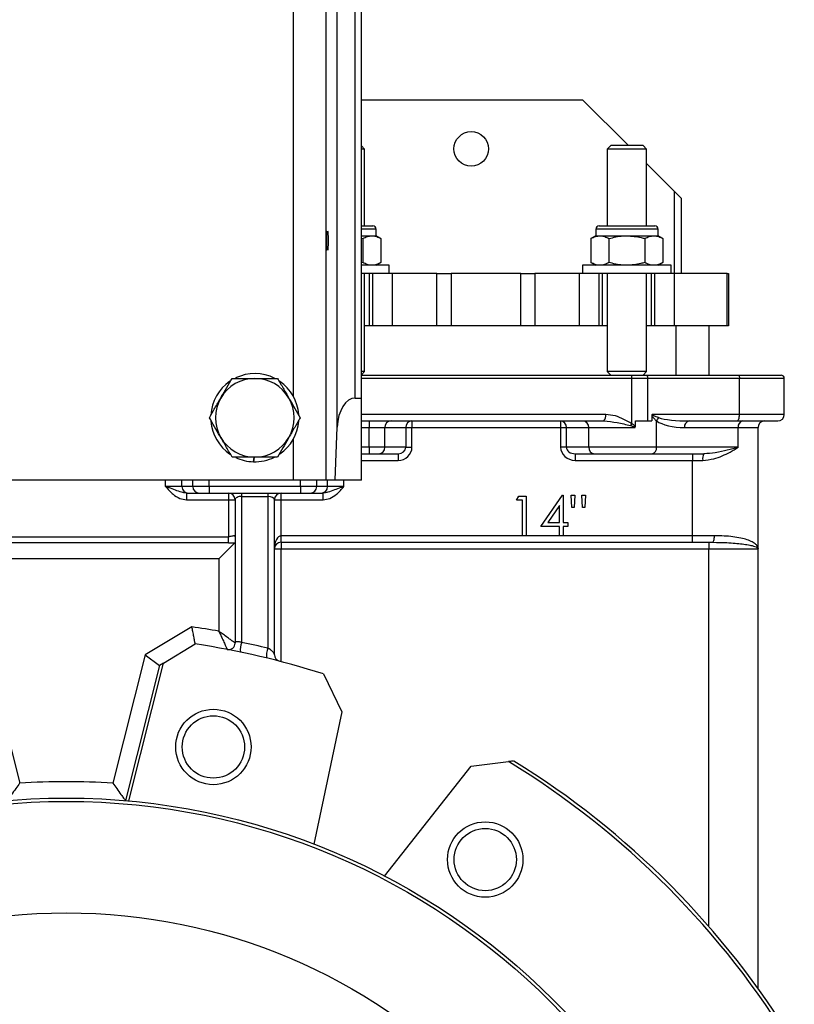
# Model space of a CAD drawing. Header units: millimetres. Extents: x 757 to 3489, y -202 to 2655.
# Tile 8 of 39: x 1776 to 2012, y 1056 to 1356. Entities that reach past the tile are written whole.
import ezdxf

# ---------------------------------------------------------------- set-up
doc = ezdxf.new("R2010")
doc.units = ezdxf.units.MM

msp = doc.modelspace()

# ---------------------------------------------------------------- linework, layer by layer
at = {"color": 7, "linetype": 'Continuous', "lineweight": 25}
for p, q in [((1869.48, 1215.64), (1869.48, 1745.64)), ((1872.81, 1231.78), (1872.81, 1729.51)), ((1878.29, 1240.64), (1878.29, 1720.64)), ((1880.16, 1240.64), (1880.16, 1720.64)), ((1880.16, 1331.64), (1947.66, 1331.64)), ((1961.66, 1317.64), (1947.66, 1331.64)), ((1881.16, 1316.57), (1880.16, 1317.57)), ((1881.16, 1316.57), (1880.16, 1316.57)), ((1881.16, 1293.13), (1881.16, 1316.57)), ((1956.24, 1317.64), (1955.16, 1316.57)), ((1955.16, 1316.57), (1955.16, 1293.13)), ((1967.16, 1316.57), (1955.16, 1316.57)), ((1966.09, 1317.64), (1956.24, 1317.64)), ((1967.16, 1316.57), (1966.09, 1317.64)), ((1967.16, 1293.13), (1967.16, 1316.57)), ((1975.66, 1303.64), (1967.16, 1312.14)), ((1975.66, 1303.64), (1977.66, 1301.64)), ((1977.66, 1301.64), (1977.66, 1278.63)), ((1880.16, 1293.13), (1883.66, 1293.13)), ((1884.66, 1290.13), (1884.66, 1292.13)), ((1951.66, 1292.13), (1951.66, 1290.13)), ((1952.66, 1293.13), (1969.66, 1293.13)), ((1970.66, 1290.13), (1970.66, 1292.13)), ((1880.16, 1290.13), (1883.39, 1290.13)), ((1880.16, 1289.42), (1880.65, 1289.29)), ((1880.65, 1289.29), (1880.65, 1281.98)), ((1883.39, 1290.13), (1884.66, 1290.13)), ((1886.13, 1289.29), (1884.66, 1290.13)), ((1886.13, 1289.29), (1886.13, 1281.98)), ((1951.66, 1290.13), (1950.19, 1289.29)), ((1950.19, 1289.29), (1950.19, 1281.98)), ((1951.66, 1290.13), (1952.94, 1290.13)), ((1952.94, 1290.13), (1961.16, 1290.13)), ((1955.68, 1289.29), (1955.68, 1281.98)), ((1961.16, 1290.13), (1969.39, 1290.13)), ((1966.65, 1289.29), (1966.65, 1281.98)), ((1969.39, 1290.13), (1970.66, 1290.13)), ((1972.13, 1289.29), (1970.66, 1290.13)), ((1972.13, 1289.29), (1972.13, 1281.98)), ((1880.65, 1281.98), (1880.16, 1281.86)), ((1888.66, 1281.13), (1880.16, 1281.13)), ((1884.66, 1281.13), (1886.13, 1281.98)), ((1888.66, 1278.63), (1888.66, 1281.13)), ((1947.66, 1281.13), (1947.66, 1278.63)), ((1961.16, 1281.13), (1947.66, 1281.13)), ((1950.19, 1281.98), (1951.66, 1281.13)), ((1974.66, 1281.13), (1961.16, 1281.13)), ((1970.66, 1281.13), (1972.13, 1281.98)), ((1974.66, 1278.63), (1974.66, 1281.13)), ((1883.4, 1278.63), (1880.16, 1278.63)), ((1881.16, 1248.72), (1881.16, 1278.63)), ((1882.66, 1262.63), (1882.66, 1278.63)), ((1883.66, 1278.63), (1883.4, 1278.63)), ((1883.66, 1262.63), (1883.66, 1278.63)), ((1889.66, 1278.63), (1883.66, 1278.63)), ((1889.66, 1262.63), (1889.66, 1278.63)), ((1903.23, 1278.63), (1889.66, 1278.63)), ((1903.23, 1262.63), (1903.23, 1278.63)), ((1903.23, 1278.63), (1907.56, 1278.63)), ((1907.56, 1278.63), (1907.56, 1262.63)), ((1928.77, 1278.63), (1907.56, 1278.63)), ((1928.77, 1262.63), (1928.77, 1278.63)), ((1928.77, 1278.63), (1933.1, 1278.63)), ((1933.1, 1278.63), (1933.1, 1262.63)), ((1946.66, 1278.63), (1933.1, 1278.63)), ((1946.66, 1262.63), (1946.66, 1278.63)), ((1952.66, 1278.63), (1946.66, 1278.63)), ((1952.66, 1262.63), (1952.66, 1278.63)), ((1952.93, 1278.63), (1952.66, 1278.63)), ((1961.16, 1278.63), (1952.93, 1278.63)), ((1953.66, 1262.63), (1953.66, 1278.63)), ((1955.16, 1278.63), (1955.16, 1248.72)), ((1969.4, 1278.63), (1961.16, 1278.63)), ((1967.16, 1248.72), (1967.16, 1278.63)), ((1968.66, 1262.63), (1968.66, 1278.63)), ((1969.66, 1278.63), (1969.4, 1278.63)), ((1969.66, 1262.63), (1969.66, 1278.63)), ((1975.66, 1278.63), (1969.66, 1278.63)), ((1975.66, 1262.63), (1975.66, 1278.63)), ((1991.69, 1278.63), (1975.66, 1278.63)), ((1991.69, 1262.63), (1991.69, 1278.63)), ((1991.69, 1278.63), (1992.16, 1278.63)), ((1992.16, 1278.63), (1992.16, 1262.63)), ((1882.66, 1262.63), (1881.16, 1262.63)), ((1883.66, 1262.63), (1882.66, 1262.63)), ((1889.66, 1262.63), (1883.66, 1262.63)), ((1903.23, 1262.63), (1889.66, 1262.63)), ((1907.56, 1262.63), (1903.23, 1262.63)), ((1928.77, 1262.63), (1907.56, 1262.63)), ((1933.1, 1262.63), (1928.77, 1262.63)), ((1946.66, 1262.63), (1933.1, 1262.63)), ((1952.66, 1262.63), (1946.66, 1262.63)), ((1953.66, 1262.63), (1952.66, 1262.63)), ((1955.16, 1262.63), (1953.66, 1262.63)), ((1968.66, 1262.63), (1967.16, 1262.63)), ((1969.66, 1262.63), (1968.66, 1262.63)), ((1975.66, 1262.63), (1969.66, 1262.63)), ((1991.69, 1262.63), (1975.66, 1262.63)), ((1986.16, 1262.63), (1986.16, 1247.64)), ((1992.16, 1262.63), (1991.69, 1262.63)), ((1880.16, 1247.72), (1881.16, 1248.72)), ((1881.16, 1248.72), (1880.16, 1248.72)), ((1880.16, 1247.64), (1962.37, 1247.64)), ((1955.16, 1248.72), (1956.24, 1247.64)), ((1967.16, 1248.72), (1955.16, 1248.72)), ((1962.37, 1247.64), (1967.06, 1247.64)), ((1962.63, 1232.81), (1962.63, 1246.64)), ((1967.51, 1246.64), (1962.63, 1246.64)), ((1966.09, 1247.64), (1967.16, 1248.72)), ((1967.06, 1247.64), (1995.06, 1247.64)), ((1967.51, 1233.64), (1967.51, 1246.64)), ((1995.51, 1246.64), (1967.51, 1246.64)), ((1995.06, 1247.64), (2008.16, 1247.64)), ((1995.51, 1235.64), (1995.51, 1246.64)), ((2009.16, 1246.64), (1995.51, 1246.64)), ((2009.16, 1235.64), (2009.16, 1246.64)), ((1878.29, 1240.64), (1880.16, 1240.64)), ((1880.16, 1215.64), (1880.16, 1240.64)), ((1968.73, 1235.22), (1968.73, 1233.64)), ((1995.51, 1235.64), (1968.86, 1235.64)), ((2009.16, 1235.64), (1995.51, 1235.64)), ((1872.15, 1215.64), (1872.81, 1231.78)), ((1880.16, 1233.64), (1954.16, 1233.64)), ((1882.58, 1233.64), (1882.58, 1231.64)), ((1882.58, 1231.64), (1887.32, 1231.64)), ((1882.58, 1225.64), (1882.58, 1231.64)), ((1887.32, 1225.64), (1887.32, 1231.64)), ((1887.32, 1231.64), (1893.7, 1231.64)), ((1893.7, 1231.64), (1893.7, 1225.64)), ((1893.7, 1231.64), (1895.59, 1231.64)), ((1895.59, 1233.64), (1895.59, 1231.64)), ((1895.59, 1231.64), (1940.92, 1231.64)), ((1895.59, 1225.64), (1895.59, 1231.64)), ((1940.92, 1233.64), (1940.92, 1231.64)), ((1940.92, 1231.64), (1942.71, 1231.64)), ((1940.92, 1231.64), (1940.92, 1225.64)), ((1942.71, 1231.64), (1949.51, 1231.64)), ((1942.71, 1225.64), (1942.71, 1231.64)), ((1949.51, 1231.64), (1963.6, 1231.64)), ((1949.51, 1225.64), (1949.51, 1231.64)), ((1963.73, 1231.98), (1963.73, 1233.64)), ((1963.73, 1233.64), (1968.73, 1233.64)), ((1970.2, 1225.64), (1970.2, 1233.68)), ((1978.74, 1231.64), (1995.07, 1231.64)), ((1980.13, 1233.64), (1994.6, 1233.64)), ((1994.6, 1233.64), (2007.16, 1233.64)), ((1995.07, 1225.64), (1995.07, 1231.64)), ((1995.07, 1231.64), (2001.16, 1231.64)), ((2001.16, 1194.64), (2001.16, 1231.64)), ((1882.58, 1225.64), (1882.58, 1223.64)), ((1887.32, 1225.64), (1882.58, 1225.64)), ((1893.7, 1225.64), (1887.32, 1225.64)), ((1893.7, 1225.64), (1895.59, 1225.64)), ((1942.71, 1225.64), (1940.92, 1225.64)), ((1949.51, 1225.64), (1942.71, 1225.64)), ((1970.2, 1225.64), (1949.51, 1225.64)), ((1995.07, 1225.64), (1970.2, 1225.64)), ((1847.22, 1221.2), (1847.48, 1222.64)), ((1847.49, 1222.64), (1847.23, 1221.2)), ((1880.16, 1223.64), (1882.58, 1223.64)), ((1882.58, 1223.64), (1885.42, 1223.64)), ((1885.42, 1223.64), (1891.37, 1223.64)), ((1891.37, 1223.64), (1891.37, 1221.64)), ((1945.38, 1223.64), (1951.3, 1223.64)), ((1945.38, 1223.64), (1945.38, 1221.64)), ((1951.3, 1223.64), (1968.81, 1223.64)), ((1968.81, 1223.64), (1984.59, 1223.64)), ((1981.16, 1223.64), (1981.16, 1221.64)), ((1945.38, 1221.64), (1981.16, 1221.64)), ((1981.16, 1221.64), (1984.28, 1221.64)), ((1981.16, 1198.64), (1981.16, 1221.64)), ((1859.5, 1215.64), (1720.82, 1215.64)), ((1825.45, 1213.64), (1820.47, 1213.64)), ((1828.76, 1213.64), (1825.45, 1213.64)), ((1833.74, 1213.64), (1828.76, 1213.64)), ((1861.58, 1213.64), (1833.74, 1213.64)), ((1833.74, 1213.64), (1833.74, 1211.64)), ((1869.48, 1215.64), (1859.5, 1215.64)), ((1861.58, 1213.64), (1861.58, 1211.64)), ((1866.56, 1213.64), (1861.58, 1213.64)), ((1869.88, 1213.64), (1866.56, 1213.64)), ((1872.15, 1215.64), (1869.48, 1215.64)), ((1874.86, 1213.64), (1869.88, 1213.64)), ((1880.16, 1215.64), (1872.15, 1215.64)), ((1826.79, 1211.64), (1827.44, 1211.64)), ((1826.79, 1211.64), (1826.79, 1209.64)), ((1827.44, 1211.64), (1830.76, 1211.64)), ((1830.76, 1211.64), (1833.74, 1211.64)), ((1833.74, 1211.64), (1861.58, 1211.64)), ((1839.66, 1211.64), (1839.66, 1209.64)), ((1843.66, 1210.64), (1843.66, 1211.64)), ((1843.66, 1210.64), (1851.66, 1210.64)), ((1843.66, 1166.12), (1843.66, 1210.64)), ((1851.66, 1211.64), (1851.66, 1210.64)), ((1851.66, 1210.64), (1851.66, 1164.32)), ((1855.66, 1209.64), (1855.66, 1211.64)), ((1861.58, 1211.64), (1864.57, 1211.64)), ((1864.57, 1211.64), (1867.88, 1211.64)), ((1867.88, 1211.64), (1868.53, 1211.64)), ((1868.53, 1209.64), (1868.53, 1211.64)), ((1927.48, 1209.46), (1928.19, 1210.7)), ((1928.19, 1210.7), (1930.42, 1210.7)), ((1930.42, 1210.7), (1930.42, 1198.64)), ((1934.9, 1201.43), (1941.48, 1211.01)), ((1941.48, 1211.01), (1941.7, 1211.01)), ((1941.7, 1211.01), (1941.7, 1202.66)), ((1944.17, 1211.01), (1945.25, 1211.01)), ((1944.33, 1207.3), (1944.17, 1211.01)), ((1945.25, 1211.01), (1945.09, 1207.3)), ((1947.58, 1207.3), (1947.42, 1211.01)), ((1947.42, 1211.01), (1948.5, 1211.01)), ((1948.5, 1211.01), (1948.33, 1207.3)), ((1826.79, 1209.64), (1839.66, 1209.64)), ((1839.66, 1209.64), (1839.66, 1198.35)), ((1839.66, 1209.64), (1841.66, 1209.64)), ((1841.66, 1209.64), (1841.66, 1165.93)), ((1853.66, 1162.32), (1853.66, 1209.64)), ((1853.66, 1209.64), (1855.66, 1209.64)), ((1855.66, 1198.64), (1855.66, 1209.64)), ((1855.66, 1209.64), (1868.53, 1209.64)), ((1929.34, 1209.46), (1927.48, 1209.46)), ((1929.34, 1198.64), (1929.34, 1209.46)), ((1940.62, 1207.9), (1937.02, 1202.66)), ((1940.62, 1202.66), (1940.62, 1207.9)), ((1945.09, 1207.3), (1944.33, 1207.3)), ((1948.33, 1207.3), (1947.58, 1207.3)), ((1940.62, 1201.43), (1934.9, 1201.43)), ((1937.02, 1202.66), (1940.62, 1202.66)), ((1940.62, 1198.64), (1940.62, 1201.43)), ((1941.7, 1202.66), (1943.09, 1202.66)), ((1943.09, 1201.43), (1941.7, 1201.43)), ((1941.7, 1201.43), (1941.7, 1198.64)), ((1943.09, 1202.66), (1943.09, 1201.43)), ((1740.66, 1198.35), (1839.66, 1198.35)), ((1839.66, 1196.44), (1839.66, 1198.35)), ((1855.66, 1196.64), (1855.66, 1198.64)), ((1929.34, 1198.64), (1855.66, 1198.64)), ((1930.42, 1198.64), (1929.34, 1198.64)), ((1940.62, 1198.64), (1930.42, 1198.64)), ((1941.7, 1198.64), (1940.62, 1198.64)), ((1981.16, 1198.64), (1941.7, 1198.64)), ((1981.16, 1196.64), (1981.16, 1198.64)), ((1987.83, 1198.64), (1981.16, 1198.64)), ((1839.66, 1196.44), (1740.66, 1196.44)), ((1841.54, 1196.52), (1836.66, 1191.64)), ((1839.66, 1196.44), (1841.54, 1196.52)), ((1855.66, 1196.64), (1981.16, 1196.64)), ((1855.66, 1196.64), (1855.66, 1194.64)), ((1981.16, 1196.64), (1987.16, 1196.64)), ((1986.16, 1196.64), (1986.16, 1194.64)), ((1987.16, 1196.64), (1987.57, 1196.64)), ((1853.66, 1194.64), (1855.66, 1194.64)), ((1855.66, 1160.26), (1855.66, 1194.64)), ((1855.66, 1194.64), (1986.16, 1194.64)), ((1986.16, 1194.64), (2001.16, 1194.64)), ((1986.16, 1079.48), (1986.16, 1194.64)), ((2001.16, 1060.56), (2001.16, 1194.64)), ((1836.66, 1191.64), (1743.66, 1191.64)), ((1836.66, 1191.64), (1836.66, 1169.53)), ((1828.49, 1170.86), (1814.23, 1162.34)), ((1819.79, 1159.83), (1829.52, 1165.65)), ((1766.09, 1162.34), (1775.96, 1123.17)), ((1814.23, 1162.34), (1804.37, 1123.17)), ((1814.23, 1162.34), (1818.57, 1159.11)), ((1809.2, 1117.78), (1819.79, 1159.83)), ((1819.79, 1159.83), (1818.57, 1159.11)), ((1818.57, 1159.11), (1808.19, 1117.87)), ((1868.59, 1156.53), (1874.16, 1144.96)), ((1874.16, 1144.96), (1865.68, 1104.6)), ((1913.68, 1128.4), (1925.03, 1129.76)), ((1887.27, 1094.84), (1913.68, 1128.4))]:
    msp.add_line(p, q, dxfattribs=at)
at = {"color": 8, "linetype": 'Continuous', "lineweight": 25}
for p, q in [((1859.5, 1241.03), (1859.5, 1721.76)), ((1975.66, 1278.63), (1975.66, 1303.64)), ((1884.66, 1292.13), (1880.16, 1292.13)), ((1970.66, 1292.13), (1951.66, 1292.13)), ((1976.16, 1247.64), (1976.16, 1262.63)), ((1962.63, 1246.64), (1880.16, 1246.64)), ((1954.68, 1235.64), (1880.16, 1235.64)), ((1880.16, 1231.64), (1882.58, 1231.64)), ((1859.5, 1215.64), (1859.5, 1228.26)), ((1882.58, 1225.64), (1880.16, 1225.64)), ((1880.16, 1221.64), (1891.37, 1221.64)), ((1820.47, 1213.64), (1820.47, 1215.64)), ((1825.45, 1213.64), (1825.45, 1215.64)), ((1828.76, 1213.64), (1828.76, 1215.64)), ((1833.74, 1213.64), (1833.74, 1215.64)), ((1861.58, 1213.64), (1861.58, 1215.64)), ((1866.56, 1213.64), (1866.56, 1215.64)), ((1869.88, 1213.64), (1869.88, 1215.64)), ((1874.86, 1213.64), (1874.86, 1215.64))]:
    msp.add_line(p, q, dxfattribs=at)
at = {"color": 7, "linetype": 'Continuous', "lineweight": 25, "flags": 128}
for points in [[(1967.06, 1247.64), (1967.15, 1247.62), (1967.23, 1247.57), (1967.31, 1247.48), (1967.38, 1247.35), (1967.44, 1247.2), (1967.48, 1247.03), (1967.5, 1246.84), (1967.51, 1246.64)], [(1995.06, 1247.64), (1995.15, 1247.62), (1995.23, 1247.57), (1995.31, 1247.48), (1995.38, 1247.35), (1995.44, 1247.2), (1995.48, 1247.03), (1995.5, 1246.84), (1995.51, 1246.64)], [(1994.6, 1233.64), (1994.78, 1233.68), (1994.95, 1233.8), (1995.11, 1233.98), (1995.25, 1234.23), (1995.36, 1234.53), (1995.44, 1234.88), (1995.5, 1235.25), (1995.51, 1235.64)], [(1987.16, 1196.64), (1987.29, 1196.68), (1987.42, 1196.8), (1987.53, 1196.98), (1987.63, 1197.23), (1987.72, 1197.53), (1987.78, 1197.88), (1987.82, 1198.25), (1987.83, 1198.64)]]:
    msp.add_lwpolyline(points, dxfattribs=at)
at = {"color": 7, "linetype": 'Continuous', "lineweight": 25}
for centre, radius in [((1913.66, 1316.64), 5.25), ((1835.03, 1134.22), 11.5), ((1835.03, 1134.22), 9.5), ((1790.16, 908.64), 210), ((1790.16, 908.64), 209), ((1917.94, 1099.88), 11.5), ((1917.94, 1099.88), 9.5), ((1790.16, 908.64), 175)]:
    msp.add_circle(centre, radius, dxfattribs=at)
for centre, radius, start, end in [((1883.66, 1292.13), 1, 0, 90), ((1952.66, 1292.13), 1, 90, 180), ((1969.66, 1292.13), 1, 0, 90), ((1847.66, 1234.64), 12, 90, 150), ((1847.66, 1234.64), 13.45, 63.1502, 115.7322), ((1847.66, 1234.64), 12, 30, 90), ((1961.47, 1246.88), 1.18, 348.6309, 40.3907), ((2008.16, 1246.64), 1, 0, 90), ((1847.66, 1234.64), 13.45, 124.2335, 176.5692), ((1847.66, 1234.64), 13.45, 4.2793, 55.317), ((1847.66, 1234.64), 12, 150, 210), ((1847.66, 1234.64), 12, 330, 30), ((1952.36, 1235.18), 2.37, 319.6093, 11.3691), ((1973.14, 1232.56), 3.14, 138.0306, 159.112), ((2007.16, 1235.64), 2, 270, 0), ((1847.66, 1234.64), 13.45, 184.6838, 235.7431), ((1847.66, 1234.64), 13.45, 304.6764, 355.6631), ((1889.26, 1231.7), 1.95, 91.6129, 181.5268), ((1895.65, 1231.7), 1.95, 91.6129, 181.5268), ((1940.81, 1231.74), 1.9, 357.0462, 86.7048), ((1947.61, 1231.74), 1.9, 357.0462, 86.7048), ((1954.92, 1237.1), 8.83, 326.4653, 330.892), ((1980.5, 1231.9), 1.78, 102.0281, 188.3337), ((1996.84, 1231.9), 1.78, 102.0281, 188.3337), ((2003.16, 1231.64), 2, 90, 180), ((1847.66, 1234.64), 12, 210, 270), ((1847.66, 1234.64), 12, 270, 330), ((1885.37, 1225.59), 1.95, 271.6129, 1.5268), ((1951.41, 1225.55), 1.9, 177.0462, 266.7048), ((1968.44, 1225.39), 1.78, 282.0281, 8.3337), ((1847.66, 1234.64), 13.45, 244.3575, 268.1202), ((1847.66, 1234.64), 13.45, 268.1632, 296.448), ((1987.72, 1222.13), 3.47, 154.2025, 188.0709), ((1827.45, 1213.64), 2, 179.891, 269.8906), ((1830.76, 1213.64), 2, 179.891, 269.8906), ((1864.57, 1213.64), 2, 270.1094, 0.109), ((1867.88, 1213.64), 2, 270.1094, 0.109), ((1839.66, 1209.64), 2, 0, 90), ((1855.66, 1209.64), 2, 90, 180), ((1855.66, 1194.64), 2, 90, 180), ((1790.16, 908.64), 265, 79.8939, 81.6842), ((1790.16, 908.64), 260, 72.4437, 81.2937), ((1839.66, 1165.93), 2, 259.1096, 0), ((1850.43, 1163.68), 7.19, 160.158, 184.1195), ((1790.16, 909.64), 262, 76.4241, 78.2174), ((1857.48, 1161.89), 6.3, 157.2624, 184.6176), ((1855.66, 1162.32), 2, 180, 255.5225), ((1790.16, 908.64), 259, 31.1385, 58.6181), ((1790.16, 908.64), 260, 31.3471, 58.3387), ((1790.16, 908.64), 215, 86.2111, 93.7889)]:
    msp.add_arc(centre, radius, start, end, dxfattribs=at)
msp.add_ellipse((1869.84, 1288.64), major_axis=(0, 3), ratio=0.069927, dxfattribs=at)
for centre, major_axis, ratio, start_param, end_param in [((1878.29, 1231.12), (0, 9.53), 0.57735, 0, 1.500983), ((1980.13, 1235.64), (10.7, 0), 0.186915, 3.654732, 4.712389), ((1978.74, 1235.64), (9.79, 0), 0.408494, 3.654732, 4.712389), ((1891.37, 1225.64), (2.33, 0), 0.857586, 4.712389, 6.283185), ((1891.37, 1225.64), (-4.23, 0), 0.94665, 1.570796, 3.141593), ((1945.38, 1225.64), (-4.46, 0), 0.896477, 0, 1.570796), ((1945.38, 1225.64), (2.67, 0), 0.749356, 3.141593, 4.712389), ((1843.66, 1209.64), (2, 0), 0.5, 1.570796, 3.141593), ((1851.66, 1209.64), (2, 0), 0.5, 0, 1.570796), ((1855.66, 1194.64), (0, 4), 0.5, 0, 1.570796)]:
    msp.add_ellipse(centre, major_axis=major_axis, ratio=ratio, start_param=start_param, end_param=end_param, dxfattribs=at)
for points, knots in [([(1880.65, 1289.29), (1881.09, 1289.52), (1881.99, 1290), (1882.92, 1290.09), (1883.39, 1290.13)], [0, 0, 0, 0, 0.495458, 1, 1, 1, 1]), ([(1883.39, 1290.13), (1883.46, 1290.13), (1883.95, 1290.13), (1884.88, 1289.94), (1885.71, 1289.51), (1886.13, 1289.29)], [0, 0, 0, 0, 0.070092, 0.530785, 1, 1, 1, 1]), ([(1950.19, 1289.29), (1950.64, 1289.52), (1951.54, 1290), (1952.47, 1290.09), (1952.94, 1290.13)], [0, 0, 0, 0, 0.495458, 1, 1, 1, 1]), ([(1952.94, 1290.13), (1953, 1290.13), (1953.49, 1290.13), (1954.42, 1289.94), (1955.26, 1289.51), (1955.68, 1289.29)], [0, 0, 0, 0, 0.070092, 0.530785, 1, 1, 1, 1]), ([(1955.68, 1289.29), (1957.08, 1289.63), (1958.88, 1290.09), (1960.74, 1290.13), (1961.16, 1290.13)], [0, 0, 0, 0, 0.772144, 1, 1, 1, 1]), ([(1961.16, 1290.13), (1962.64, 1290.03), (1964.49, 1289.89), (1966.28, 1289.39), (1966.65, 1289.29)], [0, 0, 0, 0, 0.794086, 1, 1, 1, 1]), ([(1966.65, 1289.29), (1967.09, 1289.52), (1967.99, 1290), (1968.92, 1290.09), (1969.39, 1290.13)], [0, 0, 0, 0, 0.495458, 1, 1, 1, 1]), ([(1969.39, 1290.13), (1969.46, 1290.13), (1969.95, 1290.13), (1970.88, 1289.94), (1971.71, 1289.51), (1972.13, 1289.29)], [0, 0, 0, 0, 0.070092, 0.530785, 1, 1, 1, 1]), ([(1883.39, 1281.13), (1883.33, 1281.14), (1882.83, 1281.14), (1881.9, 1281.33), (1881.07, 1281.76), (1880.65, 1281.98)], [0, 0, 0, 0, 0.070092, 0.530785, 1, 1, 1, 1]), ([(1886.13, 1281.98), (1885.69, 1281.75), (1884.79, 1281.27), (1883.86, 1281.18), (1883.39, 1281.13)], [0, 0, 0, 0, 0.495458, 1, 1, 1, 1]), ([(1952.94, 1281.13), (1952.87, 1281.14), (1952.38, 1281.14), (1951.45, 1281.33), (1950.61, 1281.76), (1950.19, 1281.98)], [0, 0, 0, 0, 0.070092, 0.530785, 1, 1, 1, 1]), ([(1955.68, 1281.98), (1955.23, 1281.75), (1954.33, 1281.27), (1953.4, 1281.18), (1952.94, 1281.13)], [0, 0, 0, 0, 0.495458, 1, 1, 1, 1]), ([(1961.16, 1281.13), (1960.71, 1281.15), (1958.85, 1281.19), (1957.04, 1281.64), (1955.68, 1281.98)], [0, 0, 0, 0, 0.2463464, 1, 1, 1, 1]), ([(1966.65, 1281.98), (1966.24, 1281.87), (1964.45, 1281.37), (1962.59, 1281.24), (1961.16, 1281.13)], [0, 0, 0, 0, 0.229413, 1, 1, 1, 1]), ([(1969.39, 1281.13), (1969.33, 1281.14), (1968.83, 1281.14), (1967.9, 1281.33), (1967.07, 1281.76), (1966.65, 1281.98)], [0, 0, 0, 0, 0.070092, 0.530785, 1, 1, 1, 1]), ([(1972.13, 1281.98), (1971.69, 1281.75), (1970.79, 1281.27), (1969.86, 1281.18), (1969.39, 1281.13)], [0, 0, 0, 0, 0.495458, 1, 1, 1, 1]), ([(1837.27, 1240.64), (1837.35, 1240.79), (1837.97, 1241.86), (1839.15, 1243.89), (1840.2, 1245.72), (1840.73, 1246.64)], [0, 0, 0, 0, 0.0700986, 0.5307888, 1, 1, 1, 1]), ([(1840.73, 1246.64), (1841.32, 1246.64), (1843.57, 1246.64), (1845.92, 1246.64), (1847.66, 1246.64)], [0, 0, 0, 0, 0.257551, 1, 1, 1, 1]), ([(1847.66, 1246.64), (1848.29, 1246.64), (1850.64, 1246.64), (1852.92, 1246.64), (1854.59, 1246.64)], [0, 0, 0, 0, 0.268634, 1, 1, 1, 1]), ([(1854.59, 1246.64), (1855.15, 1245.67), (1856.29, 1243.7), (1857.46, 1241.67), (1858.06, 1240.64)], [0, 0, 0, 0, 0.495458, 1, 1, 1, 1]), ([(1833.81, 1234.64), (1834.37, 1235.62), (1835.5, 1237.59), (1836.68, 1239.62), (1837.27, 1240.64)], [0, 0, 0, 0, 0.495458, 1, 1, 1, 1]), ([(1858.06, 1240.64), (1858.14, 1240.5), (1858.76, 1239.42), (1859.93, 1237.39), (1860.99, 1235.57), (1861.52, 1234.64)], [0, 0, 0, 0, 0.070099, 0.530789, 1, 1, 1, 1]), ([(1837.27, 1228.64), (1837.19, 1228.79), (1836.57, 1229.86), (1835.39, 1231.89), (1834.34, 1233.72), (1833.81, 1234.64)], [0, 0, 0, 0, 0.070099, 0.530789, 1, 1, 1, 1]), ([(1861.52, 1234.64), (1860.96, 1233.67), (1859.82, 1231.7), (1858.65, 1229.67), (1858.06, 1228.64)], [0, 0, 0, 0, 0.495458, 1, 1, 1, 1]), ([(1962.63, 1232.81), (1961.84, 1233.27), (1960.23, 1234.19), (1957.59, 1235.33), (1955.67, 1235.54), (1954.68, 1235.64)], [0, 0, 0, 0, 0.322385, 0.648419, 1, 1, 1, 1]), ([(1968.86, 1235.64), (1968.85, 1235.64), (1968.82, 1235.6), (1968.74, 1235.46), (1968.73, 1235.31), (1968.73, 1235.22)], [0, 0, 0, 0, 0.0196368, 0.4037419, 1, 1, 1, 1]), ([(1968.73, 1235.22), (1968.96, 1234.92), (1969.42, 1234.32), (1969.94, 1233.89), (1970.2, 1233.68)], [0, 0, 0, 0, 0.50201, 1, 1, 1, 1]), ([(1970.8, 1234.66), (1970.58, 1234.74), (1970.2, 1234.87), (1969.72, 1235.05), (1969.4, 1235.19), (1969.19, 1235.3), (1969.04, 1235.39), (1968.93, 1235.47), (1968.88, 1235.55), (1968.86, 1235.6), (1968.86, 1235.63), (1968.86, 1235.64)], [0, 0, 0, 0, 0.331402, 0.553076, 0.70134, 0.800999, 0.868689, 0.937145, 0.964859, 0.987547, 1, 1, 1, 1]), ([(1954.16, 1233.64), (1955.5, 1233.52), (1958.25, 1233.27), (1960.91, 1232.58), (1962.28, 1232.23)], [0, 0, 0, 0, 0.487206, 1, 1, 1, 1]), ([(1962.28, 1232.23), (1962.44, 1232.19), (1962.7, 1232.12), (1963.03, 1232.01), (1963.25, 1231.93), (1963.4, 1231.86), (1963.5, 1231.8), (1963.57, 1231.74), (1963.6, 1231.69), (1963.6, 1231.66), (1963.6, 1231.64)], [0, 0, 0, 0, 0.326804, 0.546584, 0.695003, 0.796079, 0.890963, 0.933441, 0.976387, 1, 1, 1, 1]), ([(1963.73, 1231.98), (1963.54, 1232.17), (1963.21, 1232.5), (1962.8, 1232.72), (1962.63, 1232.81)], [0, 0, 0, 0, 0.582187, 1, 1, 1, 1]), ([(1963.6, 1231.64), (1963.61, 1231.65), (1963.62, 1231.66), (1963.67, 1231.71), (1963.72, 1231.82), (1963.72, 1231.93), (1963.73, 1231.98)], [0, 0, 0, 0, 0.026563, 0.163167, 0.583378, 1, 1, 1, 1]), ([(1840.73, 1222.64), (1840.17, 1223.62), (1839.04, 1225.59), (1837.86, 1227.62), (1837.27, 1228.64)], [0, 0, 0, 0, 0.495458, 1, 1, 1, 1]), ([(1858.06, 1228.64), (1857.97, 1228.5), (1857.35, 1227.42), (1856.18, 1225.39), (1855.12, 1223.57), (1854.59, 1222.64)], [0, 0, 0, 0, 0.070099, 0.530789, 1, 1, 1, 1]), ([(1984.28, 1221.64), (1985.42, 1221.76), (1987.52, 1221.96), (1990.27, 1223), (1992.77, 1224.21), (1994.3, 1225.14), (1995.07, 1225.64), (1995.07, 1225.64)], [0, 0, 0, 0, 0.268468, 0.495022, 0.727577, 0.997818, 1, 1, 1, 1]), ([(1995.07, 1225.64), (1995.07, 1225.64), (1994.01, 1225.33), (1991.8, 1224.71), (1988.32, 1223.89), (1985.79, 1223.72), (1984.59, 1223.64)], [0, 0, 0, 0, 0.002284, 0.3449, 0.691431, 1, 1, 1, 1]), ([(1847.66, 1222.64), (1845.92, 1222.64), (1843.57, 1222.64), (1841.32, 1222.64), (1840.73, 1222.64)], [0, 0, 0, 0, 0.742449, 1, 1, 1, 1]), ([(1854.59, 1222.64), (1852.92, 1222.64), (1850.64, 1222.64), (1848.29, 1222.64), (1847.66, 1222.64)], [0, 0, 0, 0, 0.7313664, 1, 1, 1, 1]), ([(1826.79, 1211.64), (1826.3, 1211.71), (1825.13, 1211.86), (1823.45, 1212.6), (1821.79, 1213.18), (1820.78, 1213.54), (1820.47, 1213.64), (1820.47, 1213.64)], [0, 0, 0, 0, 0.225983, 0.541183, 0.860561, 0.997922, 1, 1, 1, 1]), ([(1820.47, 1213.64), (1820.47, 1213.64), (1821.18, 1212.82), (1822.43, 1211.4), (1824.62, 1209.91), (1826.11, 1209.73), (1826.79, 1209.64)], [0, 0, 0, 0, 0.0016401, 0.4225946, 0.7356328, 1, 1, 1, 1]), ([(1874.86, 1213.64), (1874.85, 1213.64), (1874.54, 1213.54), (1873.55, 1213.19), (1871.89, 1212.61), (1870.21, 1211.86), (1869.02, 1211.71), (1868.53, 1211.64)], [0, 0, 0, 0, 0.0020782, 0.1394353, 0.4520398, 0.7740231, 1, 1, 1, 1]), ([(1868.53, 1209.64), (1869.21, 1209.73), (1870.7, 1209.91), (1872.9, 1211.4), (1874.14, 1212.82), (1874.85, 1213.64), (1874.86, 1213.64)], [0, 0, 0, 0, 0.264367, 0.577405, 0.99836, 1, 1, 1, 1]), ([(1841.66, 1198.35), (1841.65, 1198.43), (1841.64, 1198.59), (1841.46, 1198.66), (1841.14, 1198.62), (1840.68, 1198.49), (1840.14, 1198.37), (1839.79, 1198.36), (1839.66, 1198.35)], [0, 0, 0, 0, 0.157463, 0.315614, 0.464414, 0.672165, 0.882481, 1, 1, 1, 1]), ([(2001.16, 1194.64), (2001.16, 1194.65), (2001.16, 1194.88), (2001.04, 1195.34), (2000.49, 1196.06), (1999.46, 1196.77), (1997.9, 1197.43), (1995.9, 1197.96), (1993.54, 1198.35), (1990.84, 1198.6), (1988.84, 1198.63), (1987.83, 1198.64)], [0, 0, 0, 0, 0.002283, 0.109497, 0.218458, 0.34946, 0.483901, 0.611147, 0.741841, 0.869091, 1, 1, 1, 1]), ([(1829.52, 1165.65), (1829.51, 1165.7), (1829.49, 1165.81), (1829.33, 1166.63), (1829.09, 1167.85), (1828.8, 1169.32), (1828.59, 1170.37), (1828.49, 1170.85), (1828.49, 1170.86)], [0, 0, 0, 0, 0.199102, 0.398024, 0.601985, 0.817397, 0.997794, 1, 1, 1, 1]), ([(1836.66, 1169.53), (1836.66, 1169.53), (1836.67, 1169.52), (1836.68, 1169.49), (1836.71, 1169.43), (1836.77, 1169.31), (1836.9, 1169.03), (1837.23, 1168.34), (1837.77, 1167.2), (1838.39, 1165.88), (1838.89, 1164.81), (1839.22, 1164.1), (1839.26, 1164.01), (1839.29, 1163.96)], [0, 0, 0, 0, 0.00163, 0.004685, 0.010431, 0.023237, 0.051882, 0.117162, 0.284234, 0.492739, 0.669313, 0.834417, 1, 1, 1, 1]), ([(1841.66, 1165.93), (1841.62, 1165.96), (1841.54, 1166.02), (1840.91, 1166.47), (1839.95, 1167.17), (1838.77, 1168.02), (1837.74, 1168.76), (1837.12, 1169.2), (1836.87, 1169.39), (1836.75, 1169.47), (1836.7, 1169.5), (1836.68, 1169.52), (1836.67, 1169.53), (1836.66, 1169.53)], [0, 0, 0, 0, 0.165229, 0.329972, 0.506308, 0.714918, 0.88193, 0.947617, 0.976518, 0.989454, 0.995262, 0.998371, 1, 1, 1, 1]), ([(1841.66, 1165.93), (1841.69, 1166.06), (1841.74, 1166.26), (1842.11, 1166.4), (1842.47, 1166.42), (1842.87, 1166.38), (1843.28, 1166.27), (1843.54, 1166.17), (1843.66, 1166.12)], [0, 0, 0, 0, 0.3485482, 0.5183914, 0.660302, 0.77611, 0.892113, 1, 1, 1, 1]), ([(1853.66, 1162.32), (1853.65, 1162.43), (1853.6, 1162.74), (1853.15, 1163.3), (1852.45, 1163.89), (1851.89, 1164.2), (1851.66, 1164.32)], [0, 0, 0, 0, 0.192274, 0.563112, 0.822875, 1, 1, 1, 1]), ([(1926.64, 1129.95), (1926.63, 1129.95), (1926.61, 1129.94), (1926.44, 1129.92), (1926.13, 1129.89), (1925.64, 1129.83), (1925.24, 1129.78), (1925.03, 1129.76)], [0, 0, 0, 0, 0.119594, 0.238401, 0.419319, 0.701439, 1, 1, 1, 1]), ([(1775.96, 1123.17), (1775.95, 1123.17), (1775.56, 1122.62), (1774.69, 1121.43), (1773.54, 1119.83), (1772.7, 1118.66), (1772.22, 1117.99), (1772.17, 1117.91), (1772.14, 1117.87)], [0, 0, 0, 0, 0.001573, 0.223471, 0.487962, 0.692984, 0.846205, 1, 1, 1, 1]), ([(1804.37, 1123.17), (1804.37, 1123.17), (1804.77, 1122.62), (1805.64, 1121.43), (1806.79, 1119.83), (1807.62, 1118.66), (1808.1, 1117.99), (1808.16, 1117.91), (1808.19, 1117.87)], [0, 0, 0, 0, 0.001573, 0.223471, 0.487962, 0.692984, 0.846205, 1, 1, 1, 1])]:
    msp.add_open_spline(points, degree=3, knots=knots, dxfattribs=at)
at = {"color": 8, "linetype": 'Continuous', "lineweight": 25}
msp.add_open_spline([(1987.57, 1196.64), (1988.73, 1196.62), (1990.83, 1196.6), (1993.59, 1196.43), (1995.88, 1196.21), (1997.84, 1195.94), (1999.67, 1195.57), (2000.73, 1195.19), (2001.09, 1194.87), (2001.15, 1194.73), (2001.16, 1194.68), (2001.16, 1194.66), (2001.16, 1194.65), (2001.16, 1194.65), (2001.16, 1194.64)], degree=3, knots=[0, 0, 0, 0, 0.153609, 0.277675, 0.405338, 0.529424, 0.657122, 0.849688, 0.939532, 0.977673, 0.991914, 0.997079, 0.998285, 1, 1, 1, 1], dxfattribs=at)

doc.saveas('drawing.dxf')
